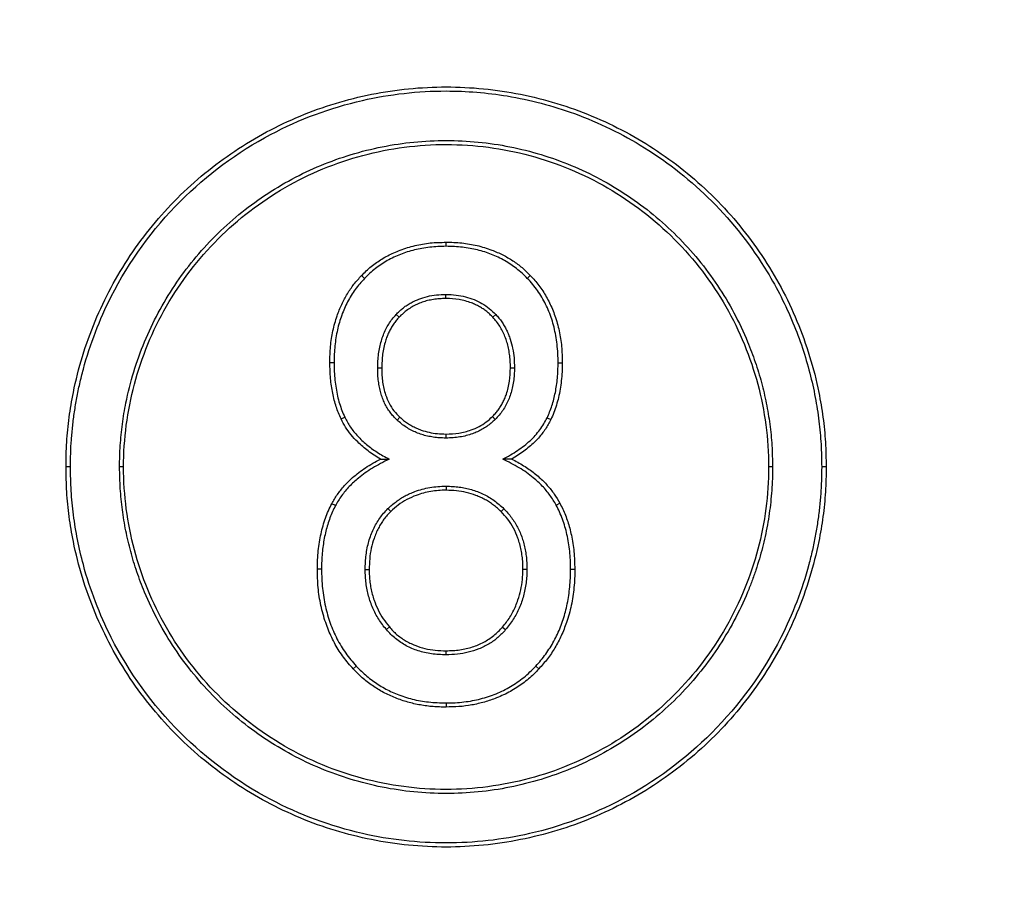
# Model space of a CAD drawing. Header units: millimetres. Extents: x 3 to 2091, y -59 to 1557.
# Tile 22 of 71: x 907 to 929, y 564 to 582. Entities that reach past the tile are written whole.
import ezdxf

# ---------------------------------------------------------------- set-up
doc = ezdxf.new("R2010")
doc.units = ezdxf.units.MM

msp = doc.modelspace()

# ---------------------------------------------------------------- linework, layer by layer
at = {"color": 7, "linetype": 'Continuous', "lineweight": 25}
for p, q in [((916.559, 577.303), (916.559, 577.391)), ((914.79, 576.608), (914.726, 576.67)), ((918.323, 576.608), (918.387, 576.67)), ((915.538, 575.762), (915.474, 575.822)), ((917.575, 575.762), (917.639, 575.822)), ((914.127, 574.777), (914.037, 574.777)), ((918.991, 574.777), (919.081, 574.777)), ((915.163, 574.655), (915.075, 574.655)), ((917.956, 574.669), (918.043, 574.669)), ((914.28, 573.555), (914.361, 573.594)), ((915.555, 573.596), (915.496, 573.531)), ((917.565, 573.608), (917.626, 573.545)), ((918.752, 573.58), (918.833, 573.542)), ((916.553, 573.229), (916.553, 573.141)), ((908.405, 572.513), (908.309, 572.513)), ((909.559, 572.513), (909.472, 572.513)), ((923.646, 572.513), (923.559, 572.513)), ((924.809, 572.513), (924.713, 572.513)), ((916.565, 572.007), (916.565, 572.096)), ((914.157, 571.674), (914.078, 571.716)), ((915.359, 571.546), (915.297, 571.609)), ((917.752, 571.544), (917.814, 571.607)), ((918.949, 571.686), (919.028, 571.728)), ((913.856, 570.297), (913.766, 570.297)), ((914.891, 570.283), (914.804, 570.283)), ((918.227, 570.297), (918.314, 570.297)), ((919.262, 570.297), (919.352, 570.297)), ((915.33, 569.041), (915.263, 568.984)), ((917.784, 569.039), (917.851, 568.982)), ((916.559, 568.437), (916.559, 568.525)), ((914.61, 568.192), (914.545, 568.131)), ((918.507, 568.191), (918.573, 568.131)), ((916.559, 567.391), (916.559, 567.303))]:
    msp.add_line(p, q, dxfattribs=at)
msp.add_circle((916.559, 559.513), 170, dxfattribs=at)
for radius, start, end in [(133, 90, 270), (133, 270, 90), (100, 90, 270), (100, 270, 90)]:
    msp.add_arc((916.559, 559.513), radius, start, end, dxfattribs=at)
for points, knots in [([(916.559, 727.513), (916.139, 727.512), (915.299, 727.511), (914.039, 727.496), (912.78, 727.472), (911.521, 727.439), (910.262, 727.397), (909.004, 727.345), (907.746, 727.284), (906.489, 727.213), (905.232, 727.133), (903.975, 727.043), (902.719, 726.944), (899.288, 726.647), (893.693, 726.011), (885.902, 724.756), (878.102, 723.119), (870.249, 721.073), (862.439, 718.629), (854.641, 715.761), (846.942, 712.488), (836.762, 707.543), (824.416, 700.341), (810.457, 690.153), (797.553, 678.519), (785.92, 665.615), (775.731, 651.656), (767.114, 636.885), (760.14, 621.561), (754.828, 605.943), (751.147, 590.281), (749.02, 574.799), (748.332, 559.513), (749.02, 544.228), (751.147, 528.746), (754.828, 513.083), (760.14, 497.466), (767.114, 482.142), (775.731, 467.371), (785.92, 453.411), (797.553, 440.507), (810.457, 428.874), (824.416, 418.686), (836.762, 411.483), (846.942, 406.539), (854.641, 403.266), (862.439, 400.398), (870.249, 397.954), (878.102, 395.908), (885.902, 394.271), (893.693, 393.015), (899.705, 392.332), (903.974, 391.979), (906.488, 391.809), (909.003, 391.677), (911.52, 391.583), (914.039, 391.524), (915.719, 391.517), (916.559, 391.513)], [0, 0, 0, 0, 0.002389, 0.004777, 0.007164, 0.009551, 0.011938, 0.014324, 0.016711, 0.019098, 0.021485, 0.023872, 0.02626, 0.028649, 0.043454, 0.058261, 0.073506, 0.088752, 0.104385, 0.120019, 0.135975, 0.151933, 0.184342, 0.217095, 0.250023, 0.282951, 0.315704, 0.348113, 0.380017, 0.411274, 0.441757, 0.471361, 0.5, 0.52864, 0.558243, 0.588726, 0.619983, 0.651887, 0.684296, 0.717049, 0.749977, 0.782906, 0.815659, 0.848067, 0.864024, 0.879982, 0.895614, 0.911248, 0.926493, 0.94174, 0.956545, 0.971351, 0.976128, 0.980902, 0.985675, 0.990449, 0.995223, 1, 1, 1, 1]), ([(916.559, 391.513), (916.979, 391.514), (917.819, 391.516), (919.079, 391.531), (920.339, 391.554), (921.598, 391.587), (922.856, 391.63), (924.114, 391.682), (925.372, 391.743), (926.63, 391.814), (927.887, 391.894), (929.143, 391.984), (930.399, 392.083), (933.83, 392.379), (939.425, 393.015), (947.216, 394.271), (955.016, 395.908), (962.869, 397.954), (970.679, 400.398), (978.477, 403.266), (986.177, 406.539), (996.356, 411.483), (1008.702, 418.686), (1022.661, 428.874), (1035.565, 440.507), (1047.199, 453.411), (1057.387, 467.371), (1066.004, 482.142), (1072.978, 497.466), (1078.29, 513.083), (1081.972, 528.746), (1084.098, 544.228), (1084.786, 559.513), (1084.098, 574.799), (1081.972, 590.281), (1078.29, 605.943), (1072.978, 621.561), (1066.004, 636.885), (1057.387, 651.656), (1047.199, 665.615), (1035.565, 678.519), (1022.661, 690.153), (1008.702, 700.341), (996.356, 707.543), (986.177, 712.487), (978.478, 715.761), (970.679, 718.629), (962.869, 721.073), (955.016, 723.119), (947.217, 724.756), (939.425, 726.011), (933.413, 726.695), (929.144, 727.048), (926.63, 727.217), (924.115, 727.35), (921.598, 727.444), (919.079, 727.502), (917.399, 727.51), (916.559, 727.513)], [0, 0, 0, 0, 0.002389, 0.004777, 0.007164, 0.009551, 0.011938, 0.014324, 0.016711, 0.019098, 0.021485, 0.023872, 0.02626, 0.028649, 0.043454, 0.058261, 0.073506, 0.088752, 0.104385, 0.120019, 0.135975, 0.151933, 0.184342, 0.217095, 0.250023, 0.282951, 0.315704, 0.348113, 0.380017, 0.411274, 0.441757, 0.471361, 0.5, 0.52864, 0.558243, 0.588726, 0.619983, 0.651887, 0.684296, 0.717049, 0.749977, 0.782906, 0.815659, 0.848067, 0.864024, 0.879982, 0.895614, 0.911248, 0.926493, 0.94174, 0.956545, 0.971351, 0.976128, 0.980902, 0.985675, 0.990449, 0.995223, 1, 1, 1, 1]), ([(814.926, 573.246), (815.435, 579.574), (816.534, 585.853), (819.877, 598.099), (822.119, 604.065), (827.67, 615.476), (830.977, 620.92), (838.54, 631.1), (842.796, 635.835), (852.108, 644.432), (857.164, 648.295), (867.9, 655.014), (873.58, 657.871), (885.368, 662.484), (891.476, 664.238), (903.909, 666.587), (910.234, 667.18), (916.559, 667.183)], [0, 0, 0, 0, 0.125, 0.125, 0.25, 0.25, 0.375, 0.375, 0.5, 0.5, 0.625, 0.625, 0.75, 0.75, 0.875, 0.875, 1, 1, 1, 1]), ([(916.559, 667.183), (922.884, 667.18), (929.209, 666.587), (941.642, 664.238), (947.75, 662.484), (959.538, 657.871), (965.218, 655.014), (975.954, 648.295), (981.01, 644.433), (990.322, 635.835), (994.578, 631.101), (1002.141, 620.921), (1005.448, 615.476), (1010.999, 604.066), (1013.241, 598.1), (1016.584, 585.854), (1017.683, 579.575), (1018.192, 573.247)], [0, 0, 0, 0, 0.125, 0.125, 0.25, 0.25, 0.375, 0.375, 0.5, 0.5, 0.625, 0.625, 0.75, 0.75, 0.875, 0.875, 1, 1, 1, 1]), ([(916.559, 666.656), (916.25, 666.655), (915.631, 666.653), (914.699, 666.64), (913.76, 666.619), (912.814, 666.588), (911.861, 666.548), (910.901, 666.499), (909.935, 666.441), (908.962, 666.373), (907.983, 666.295), (906.998, 666.207), (906.006, 666.108), (905.008, 665.999), (904.005, 665.88), (902.995, 665.749), (901.98, 665.608), (900.96, 665.455), (899.934, 665.29), (898.903, 665.114), (897.866, 664.926), (896.825, 664.726), (895.779, 664.514), (894.729, 664.289), (893.674, 664.052), (892.614, 663.802), (891.551, 663.539), (890.484, 663.262), (889.413, 662.973), (888.338, 662.669), (887.26, 662.352), (886.179, 662.021), (885.095, 661.676), (884.009, 661.316), (882.92, 660.942), (881.828, 660.554), (880.735, 660.15), (879.639, 659.732), (878.543, 659.298), (877.444, 658.849), (876.345, 658.385), (875.245, 657.905), (874.145, 657.409), (873.044, 656.897), (871.943, 656.37), (870.842, 655.825), (869.742, 655.265), (868.643, 654.688), (867.545, 654.094), (866.448, 653.484), (865.353, 652.857), (864.259, 652.213), (863.168, 651.551), (862.08, 650.873), (860.994, 650.176), (859.912, 649.463), (858.833, 648.732), (857.758, 647.983), (856.688, 647.217), (855.622, 646.433), (854.56, 645.63), (853.504, 644.81), (852.454, 643.972), (851.409, 643.116), (850.371, 642.242), (849.339, 641.349), (848.315, 640.438), (844.498, 636.953), (838.598, 630.762), (831.728, 621.591), (826.533, 612.868), (823.483, 606.461), (821.787, 602.331), (820.972, 600.214), (820.211, 598.099), (819.502, 595.986), (818.846, 593.877), (818.24, 591.772), (817.684, 589.674), (817.178, 587.584), (816.719, 585.502), (816.308, 583.43), (815.942, 581.368), (815.622, 579.319), (815.346, 577.283), (815.11, 575.261), (814.987, 573.916), (814.926, 573.246)], [0, 0, 0, 0, 0.006056, 0.012159, 0.01831, 0.024508, 0.030753, 0.037045, 0.043385, 0.049771, 0.056204, 0.062684, 0.069211, 0.075785, 0.082405, 0.089072, 0.095786, 0.102546, 0.109353, 0.116207, 0.123108, 0.130055, 0.137049, 0.14409, 0.151177, 0.158312, 0.165493, 0.172721, 0.179996, 0.187318, 0.194686, 0.202101, 0.209563, 0.217072, 0.224627, 0.23223, 0.239878, 0.247573, 0.255315, 0.263104, 0.270939, 0.27882, 0.286748, 0.294723, 0.302744, 0.310811, 0.318925, 0.327086, 0.335293, 0.343547, 0.351847, 0.360193, 0.368586, 0.377026, 0.385512, 0.394044, 0.402623, 0.411248, 0.41992, 0.428638, 0.437403, 0.446213, 0.455071, 0.463974, 0.472924, 0.48192, 0.490963, 0.500051, 0.584223, 0.65988, 0.72703, 0.78568, 0.800855, 0.815903, 0.830825, 0.845619, 0.860287, 0.874829, 0.889243, 0.903531, 0.917692, 0.931727, 0.945635, 0.959416, 0.973071, 0.986599, 1, 1, 1, 1]), ([(1018.192, 573.247), (1018.161, 573.591), (1018.1, 574.282), (1017.995, 575.323), (1017.878, 576.373), (1017.749, 577.433), (1017.608, 578.501), (1017.453, 579.579), (1017.286, 580.666), (1017.105, 581.762), (1016.91, 582.866), (1016.701, 583.978), (1016.477, 585.099), (1016.239, 586.227), (1015.986, 587.363), (1015.717, 588.507), (1015.433, 589.658), (1015.132, 590.816), (1014.815, 591.981), (1014.481, 593.153), (1013.985, 594.815), (1013.124, 597.511), (1011.602, 601.753), (1009.179, 607.527), (1005.25, 615.314), (998.041, 626.699), (986.723, 639.523), (971.203, 651.465), (956.89, 658.727), (944.74, 662.834), (935.452, 665.035), (927.677, 666.133), (922.123, 666.525), (919.341, 666.623), (917.95, 666.648), (917.254, 666.654), (916.906, 666.655), (916.708, 666.656), (916.608, 666.656), (916.559, 666.656)], [0, 0, 0, 0, 0.006884, 0.01384, 0.020866, 0.027964, 0.035133, 0.042372, 0.049683, 0.057066, 0.064519, 0.072044, 0.079639, 0.087306, 0.095044, 0.102853, 0.110733, 0.118685, 0.126708, 0.134801, 0.142966, 0.16128, 0.191206, 0.232747, 0.285911, 0.364601, 0.500093, 0.62271, 0.749922, 0.814587, 0.874964, 0.937481, 0.968744, 0.984373, 0.992187, 0.996094, 0.998047, 0.999023, 1, 1, 1, 1]), ([(817.235, 573.586), (817.791, 579.672), (818.908, 585.708), (822.227, 597.478), (824.429, 603.213), (829.853, 614.191), (833.074, 619.433), (840.432, 629.25), (844.569, 633.824), (853.626, 642.143), (858.546, 645.887), (869.005, 652.412), (874.545, 655.191), (886.054, 659.684), (892.023, 661.396), (904.181, 663.685), (910.372, 664.263), (916.559, 664.263)], [0, 0, 0, 0, 0.125, 0.125, 0.25, 0.25, 0.375, 0.375, 0.5, 0.5, 0.625, 0.625, 0.75, 0.75, 0.875, 0.875, 1, 1, 1, 1]), ([(916.559, 664.263), (922.746, 664.263), (928.937, 663.685), (941.095, 661.396), (947.063, 659.684), (958.573, 655.192), (964.112, 652.412), (974.572, 645.888), (979.492, 642.144), (988.548, 633.825), (992.686, 629.251), (1000.044, 619.434), (1003.265, 614.191), (1008.689, 603.214), (1010.891, 597.479), (1014.21, 585.709), (1015.327, 579.673), (1015.883, 573.587)], [0, 0, 0, 0, 0.125, 0.125, 0.25, 0.25, 0.375, 0.375, 0.5, 0.5, 0.625, 0.625, 0.75, 0.75, 0.875, 0.875, 1, 1, 1, 1]), ([(908.309, 572.513), (908.31, 572.603), (908.311, 572.783), (908.324, 573.053), (908.345, 573.322), (908.377, 573.592), (908.417, 573.861), (908.499, 574.306), (908.654, 574.92), (908.929, 575.683), (909.276, 576.415), (909.831, 577.339), (910.688, 578.384), (911.94, 579.412), (913.372, 580.181), (914.932, 580.654), (916.559, 580.817), (918.186, 580.654), (919.747, 580.181), (921.178, 579.412), (922.431, 578.384), (923.287, 577.339), (923.842, 576.415), (924.189, 575.683), (924.464, 574.92), (924.642, 574.218), (924.746, 573.594), (924.801, 573.054), (924.806, 572.693), (924.809, 572.513)], [0, 0, 0, 0, 0.010364, 0.020739, 0.031137, 0.041573, 0.052057, 0.062604, 0.093769, 0.125135, 0.156319, 0.187675, 0.250142, 0.312615, 0.375076, 0.437542, 0.500007, 0.562469, 0.624936, 0.687398, 0.749869, 0.812335, 0.84369, 0.874876, 0.906238, 0.937407, 0.958433, 0.979263, 1, 1, 1, 1]), ([(908.405, 572.513), (908.406, 572.612), (908.408, 572.809), (908.425, 573.107), (908.452, 573.407), (908.491, 573.709), (908.542, 574.015), (908.606, 574.324), (908.793, 575.079), (909.344, 576.515), (910.672, 578.346), (912.604, 579.774), (914.625, 580.526), (916.394, 580.725), (917.952, 580.597), (919.422, 580.211), (920.952, 579.467), (922.399, 578.316), (923.448, 576.978), (924.02, 575.851), (924.299, 575.104), (924.459, 574.562), (924.577, 574.031), (924.657, 573.514), (924.705, 573.01), (924.71, 572.677), (924.713, 572.513)], [0, 0, 0, 0, 0.011506, 0.023085, 0.034782, 0.046646, 0.058713, 0.071003, 0.083536, 0.149761, 0.249948, 0.345432, 0.428551, 0.49971, 0.551511, 0.610369, 0.676491, 0.749806, 0.826273, 0.87475, 0.897669, 0.91973, 0.940871, 0.961191, 0.980832, 1, 1, 1, 1]), ([(909.472, 572.513), (909.473, 572.591), (909.474, 572.746), (909.486, 572.979), (909.505, 573.211), (909.532, 573.443), (909.566, 573.673), (909.636, 574.054), (909.768, 574.58), (910.003, 575.235), (910.301, 575.864), (910.778, 576.658), (911.515, 577.557), (912.593, 578.441), (913.823, 579.102), (915.163, 579.508), (916.094, 579.601), (917.024, 579.601), (917.955, 579.508), (919.295, 579.102), (920.525, 578.441), (921.423, 577.705), (922.045, 577.019), (922.459, 576.46), (922.817, 575.863), (923.083, 575.302), (923.274, 574.794), (923.41, 574.348), (923.516, 573.897), (923.591, 573.441), (923.638, 572.979), (923.643, 572.669), (923.646, 572.513)], [0, 0, 0, 0, 0.010458, 0.020896, 0.031328, 0.041764, 0.052217, 0.062699, 0.093855, 0.125128, 0.156318, 0.187662, 0.250106, 0.312579, 0.375034, 0.437496, 0.499958, 0.499961, 0.562415, 0.624878, 0.68734, 0.74978, 0.781026, 0.812348, 0.843741, 0.874936, 0.89603, 0.9169, 0.937637, 0.958336, 0.979092, 1, 1, 1, 1]), ([(909.559, 572.513), (909.559, 572.821), (909.599, 573.421), (909.773, 574.31), (910.067, 575.186), (910.611, 576.292), (911.552, 577.521), (913.025, 578.649), (914.734, 579.354), (916.566, 579.594), (918.398, 579.351), (920.106, 578.641), (921.574, 577.513), (922.703, 576.035), (923.402, 574.323), (923.559, 573.131), (923.559, 572.513)], [0, 0, 0, 0, 0.041667, 0.083333, 0.125, 0.166667, 0.25, 0.333333, 0.416667, 0.5, 0.583333, 0.666667, 0.75, 0.833333, 0.916667, 1, 1, 1, 1]), ([(914.726, 576.67), (914.758, 576.703), (914.824, 576.771), (914.931, 576.864), (915.045, 576.95), (915.165, 577.029), (915.292, 577.101), (915.425, 577.166), (915.621, 577.246), (915.884, 577.326), (916.218, 577.385), (916.445, 577.389), (916.559, 577.391)], [0, 0, 0, 0, 0.069846, 0.139689, 0.209858, 0.280675, 0.352455, 0.425499, 0.500095, 0.66516, 0.830904, 1, 1, 1, 1]), ([(916.559, 577.391), (916.616, 577.391), (916.73, 577.391), (916.9, 577.378), (917.067, 577.355), (917.231, 577.322), (917.393, 577.278), (917.581, 577.213), (917.79, 577.122), (918.01, 576.994), (918.212, 576.845), (918.329, 576.728), (918.387, 576.67)], [0, 0, 0, 0, 0.085019, 0.168925, 0.252047, 0.334722, 0.417295, 0.50011, 0.629421, 0.754745, 0.877701, 1, 1, 1, 1]), ([(916.559, 577.303), (916.499, 577.302), (916.381, 577.3), (916.206, 577.285), (916.037, 577.261), (915.874, 577.228), (915.718, 577.184), (915.567, 577.131), (915.422, 577.068), (915.283, 576.996), (915.15, 576.913), (915.023, 576.821), (914.902, 576.72), (914.827, 576.645), (914.79, 576.608)], [0, 0, 0, 0, 0.092174, 0.181576, 0.268504, 0.353283, 0.436265, 0.517822, 0.598347, 0.678249, 0.757947, 0.837861, 0.918409, 1, 1, 1, 1]), ([(918.323, 576.608), (918.285, 576.645), (918.21, 576.72), (918.089, 576.821), (917.963, 576.913), (917.83, 576.996), (917.692, 577.068), (917.547, 577.131), (917.397, 577.184), (917.241, 577.228), (917.079, 577.261), (916.911, 577.285), (916.737, 577.3), (916.619, 577.302), (916.559, 577.303)], [0, 0, 0, 0, 0.081808, 0.162539, 0.242596, 0.322397, 0.402362, 0.482907, 0.564442, 0.647359, 0.732035, 0.81882, 0.908041, 1, 1, 1, 1]), ([(914.037, 574.777), (914.037, 574.837), (914.038, 574.954), (914.05, 575.129), (914.071, 575.3), (914.102, 575.468), (914.142, 575.633), (914.202, 575.826), (914.288, 576.043), (914.411, 576.273), (914.554, 576.485), (914.669, 576.608), (914.726, 576.67)], [0, 0, 0, 0, 0.086038, 0.17064, 0.254069, 0.336602, 0.418523, 0.500122, 0.630205, 0.755826, 0.878536, 1, 1, 1, 1]), ([(914.79, 576.608), (914.754, 576.569), (914.682, 576.492), (914.586, 576.367), (914.498, 576.236), (914.42, 576.099), (914.351, 575.956), (914.291, 575.806), (914.24, 575.65), (914.199, 575.487), (914.167, 575.319), (914.144, 575.144), (914.13, 574.963), (914.128, 574.84), (914.127, 574.777)], [0, 0, 0, 0, 0.079352, 0.15816, 0.236817, 0.315721, 0.395265, 0.475832, 0.557793, 0.641498, 0.727277, 0.815436, 0.906258, 1, 1, 1, 1]), ([(918.991, 574.777), (918.99, 574.845), (918.988, 574.978), (918.971, 575.174), (918.944, 575.363), (918.905, 575.544), (918.856, 575.719), (918.795, 575.885), (918.723, 576.045), (918.64, 576.197), (918.546, 576.342), (918.441, 576.48), (918.362, 576.565), (918.323, 576.608)], [0, 0, 0, 0, 0.101515, 0.199691, 0.294872, 0.387438, 0.4778, 0.566402, 0.653712, 0.740221, 0.826433, 0.912857, 1, 1, 1, 1]), ([(918.387, 576.67), (918.42, 576.635), (918.486, 576.566), (918.577, 576.453), (918.66, 576.334), (918.737, 576.209), (918.806, 576.077), (918.868, 575.939), (918.945, 575.738), (919.02, 575.468), (919.075, 575.127), (919.079, 574.895), (919.081, 574.777)], [0, 0, 0, 0, 0.069469, 0.139086, 0.209163, 0.280009, 0.351921, 0.425183, 0.500067, 0.663839, 0.829724, 1, 1, 1, 1]), ([(915.474, 575.822), (915.496, 575.845), (915.541, 575.893), (915.615, 575.957), (915.694, 576.016), (915.779, 576.068), (915.869, 576.115), (915.993, 576.168), (916.153, 576.218), (916.35, 576.254), (916.484, 576.256), (916.551, 576.257)], [0, 0, 0, 0, 0.081563, 0.163134, 0.245254, 0.328454, 0.413244, 0.500107, 0.665404, 0.83109, 1, 1, 1, 1]), ([(916.551, 576.257), (916.554, 576.257), (916.629, 576.257), (916.773, 576.249), (916.977, 576.213), (917.167, 576.152), (917.341, 576.067), (917.501, 575.958), (917.593, 575.867), (917.639, 575.822)], [0, 0, 0, 0, 0.006501, 0.186986, 0.357489, 0.520789, 0.680037, 0.838629, 1, 1, 1, 1]), ([(916.553, 576.169), (916.553, 576.184), (916.553, 576.206), (916.554, 576.235), (916.552, 576.25), (916.551, 576.257)], [0, 0, 0, 0, 0.499999, 0.748202, 1, 1, 1, 1]), ([(916.553, 576.169), (916.507, 576.168), (916.417, 576.166), (916.285, 576.151), (916.159, 576.126), (916.039, 576.091), (915.926, 576.045), (915.819, 575.99), (915.718, 575.924), (915.623, 575.849), (915.566, 575.791), (915.538, 575.762)], [0, 0, 0, 0, 0.122434, 0.239994, 0.353448, 0.463648, 0.571525, 0.678069, 0.784308, 0.89128, 1, 1, 1, 1]), ([(917.575, 575.762), (917.554, 575.784), (917.511, 575.829), (917.441, 575.889), (917.366, 575.944), (917.285, 575.994), (917.199, 576.038), (917.054, 576.099), (916.841, 576.157), (916.652, 576.171), (916.555, 576.169), (916.553, 576.169)], [0, 0, 0, 0, 0.081378, 0.162833, 0.244922, 0.328187, 0.413151, 0.500302, 0.744929, 0.994904, 1, 1, 1, 1]), ([(915.075, 574.655), (915.076, 574.709), (915.078, 574.813), (915.093, 574.967), (915.117, 575.112), (915.152, 575.25), (915.196, 575.38), (915.25, 575.503), (915.314, 575.617), (915.388, 575.725), (915.445, 575.789), (915.474, 575.822)], [0, 0, 0, 0, 0.127173, 0.248728, 0.365236, 0.477351, 0.585802, 0.691396, 0.795006, 0.897557, 1, 1, 1, 1]), ([(917.639, 575.822), (917.662, 575.797), (917.707, 575.747), (917.768, 575.665), (917.823, 575.578), (917.872, 575.486), (917.916, 575.388), (917.964, 575.257), (918.008, 575.088), (918.039, 574.881), (918.042, 574.74), (918.043, 574.669)], [0, 0, 0, 0, 0.08062, 0.161689, 0.243701, 0.327133, 0.41244, 0.500044, 0.662408, 0.828393, 1, 1, 1, 1]), ([(915.538, 575.762), (915.516, 575.738), (915.473, 575.691), (915.416, 575.613), (915.364, 575.529), (915.317, 575.44), (915.277, 575.346), (915.223, 575.189), (915.171, 574.958), (915.166, 574.758), (915.163, 574.655)], [0, 0, 0, 0, 0.080052, 0.160731, 0.242582, 0.326123, 0.411843, 0.500194, 0.742318, 1, 1, 1, 1]), ([(917.956, 574.669), (917.955, 574.718), (917.953, 574.816), (917.939, 574.958), (917.915, 575.094), (917.883, 575.222), (917.84, 575.344), (917.788, 575.46), (917.727, 575.568), (917.657, 575.669), (917.602, 575.731), (917.575, 575.762)], [0, 0, 0, 0, 0.125611, 0.245959, 0.36164, 0.473325, 0.581759, 0.687755, 0.792184, 0.895957, 1, 1, 1, 1]), ([(914.28, 573.555), (914.26, 573.599), (914.221, 573.686), (914.172, 573.823), (914.13, 573.967), (914.096, 574.117), (914.07, 574.273), (914.051, 574.435), (914.04, 574.604), (914.038, 574.719), (914.037, 574.777)], [0, 0, 0, 0, 0.113355, 0.229178, 0.347944, 0.470089, 0.596016, 0.726093, 0.860654, 1, 1, 1, 1]), ([(914.127, 574.777), (914.128, 574.713), (914.13, 574.586), (914.144, 574.4), (914.168, 574.223), (914.201, 574.053), (914.244, 573.892), (914.296, 573.739), (914.339, 573.642), (914.361, 573.594)], [0, 0, 0, 0, 0.159326, 0.312305, 0.459391, 0.6011, 0.738003, 0.870737, 1, 1, 1, 1]), ([(918.752, 573.58), (918.771, 573.622), (918.81, 573.709), (918.858, 573.844), (918.899, 573.985), (918.933, 574.132), (918.959, 574.285), (918.978, 574.444), (918.989, 574.609), (918.99, 574.72), (918.991, 574.777)], [0, 0, 0, 0, 0.114163, 0.230568, 0.349682, 0.471942, 0.597749, 0.727474, 0.861456, 1, 1, 1, 1]), ([(919.081, 574.777), (919.08, 574.711), (919.078, 574.579), (919.063, 574.387), (919.038, 574.202), (919.002, 574.025), (918.957, 573.856), (918.902, 573.695), (918.855, 573.592), (918.833, 573.542)], [0, 0, 0, 0, 0.157608, 0.309419, 0.455907, 0.597599, 0.735078, 0.868982, 1, 1, 1, 1]), ([(915.496, 573.531), (915.468, 573.558), (915.414, 573.611), (915.343, 573.7), (915.279, 573.795), (915.224, 573.897), (915.178, 574.007), (915.14, 574.123), (915.111, 574.246), (915.09, 574.376), (915.077, 574.513), (915.076, 574.607), (915.075, 574.655)], [0, 0, 0, 0, 0.0920767, 0.183809, 0.2760468, 0.3696263, 0.4653484, 0.563962, 0.6661524, 0.7725357, 0.8836583, 1, 1, 1, 1]), ([(915.163, 574.655), (915.163, 574.604), (915.164, 574.504), (915.18, 574.357), (915.206, 574.216), (915.25, 574.061), (915.319, 573.896), (915.421, 573.73), (915.511, 573.64), (915.555, 573.596)], [0, 0, 0, 0, 0.131598, 0.258262, 0.38083, 0.500224, 0.674757, 0.839663, 1, 1, 1, 1]), ([(917.565, 573.608), (917.587, 573.63), (917.631, 573.674), (917.69, 573.748), (917.744, 573.827), (917.791, 573.911), (917.834, 574.001), (917.891, 574.153), (917.947, 574.376), (917.953, 574.57), (917.956, 574.669)], [0, 0, 0, 0, 0.080504, 0.161409, 0.243292, 0.326711, 0.412193, 0.500229, 0.74433, 1, 1, 1, 1]), ([(918.043, 574.669), (918.042, 574.617), (918.04, 574.516), (918.025, 574.368), (917.999, 574.228), (917.963, 574.095), (917.917, 573.969), (917.86, 573.851), (917.793, 573.741), (917.716, 573.638), (917.656, 573.576), (917.626, 573.545)], [0, 0, 0, 0, 0.1258648, 0.246201, 0.3616755, 0.4730421, 0.5811408, 0.6868895, 0.7912682, 0.8952954, 1, 1, 1, 1]), ([(915.134, 572.686), (915.088, 572.714), (914.997, 572.768), (914.869, 572.858), (914.75, 572.954), (914.623, 573.07), (914.495, 573.21), (914.373, 573.376), (914.31, 573.496), (914.28, 573.555)], [0, 0, 0, 0, 0.130036, 0.256399, 0.379583, 0.500119, 0.672659, 0.838515, 1, 1, 1, 1]), ([(914.361, 573.594), (914.379, 573.557), (914.416, 573.484), (914.482, 573.379), (914.557, 573.278), (914.64, 573.181), (914.733, 573.088), (914.834, 572.999), (914.944, 572.913), (915.063, 572.832), (915.191, 572.754), (915.28, 572.707), (915.326, 572.683)], [0, 0, 0, 0, 0.0905432, 0.1818802, 0.2745521, 0.3690772, 0.4659442, 0.5656072, 0.6684832, 0.7749517, 0.8853549, 1, 1, 1, 1]), ([(916.553, 573.141), (916.507, 573.142), (916.416, 573.144), (916.283, 573.159), (916.154, 573.183), (916.031, 573.216), (915.913, 573.26), (915.8, 573.313), (915.693, 573.376), (915.59, 573.448), (915.527, 573.504), (915.496, 573.531)], [0, 0, 0, 0, 0.119858, 0.235813, 0.34853, 0.458731, 0.567189, 0.674714, 0.782138, 0.890294, 1, 1, 1, 1]), ([(915.555, 573.596), (915.582, 573.572), (915.635, 573.524), (915.722, 573.461), (915.815, 573.405), (915.914, 573.356), (916.039, 573.306), (916.191, 573.262), (916.371, 573.232), (916.492, 573.23), (916.553, 573.229)], [0, 0, 0, 0, 0.098194, 0.196583, 0.29589, 0.396824, 0.500055, 0.665798, 0.831637, 1, 1, 1, 1]), ([(916.553, 573.229), (916.555, 573.229), (916.65, 573.228), (916.837, 573.241), (917.077, 573.302), (917.274, 573.388), (917.432, 573.485), (917.521, 573.567), (917.565, 573.608)], [0, 0, 0, 0, 0.005207, 0.25712, 0.502522, 0.673642, 0.838205, 1, 1, 1, 1]), ([(917.626, 573.545), (917.597, 573.518), (917.54, 573.464), (917.445, 573.393), (917.346, 573.331), (917.242, 573.277), (917.082, 573.212), (916.854, 573.155), (916.658, 573.141), (916.555, 573.141), (916.553, 573.141)], [0, 0, 0, 0, 0.101126, 0.200949, 0.300219, 0.399695, 0.500134, 0.738389, 0.9951, 1, 1, 1, 1]), ([(917.788, 572.682), (917.845, 572.712), (917.956, 572.77), (918.112, 572.868), (918.254, 572.972), (918.382, 573.081), (918.496, 573.197), (918.596, 573.318), (918.683, 573.445), (918.729, 573.535), (918.752, 573.58)], [0, 0, 0, 0, 0.1437692, 0.2807006, 0.4114139, 0.5366213, 0.6571323, 0.7738547, 0.8877864, 1, 1, 1, 1]), ([(918.833, 573.542), (918.815, 573.507), (918.78, 573.436), (918.716, 573.334), (918.645, 573.235), (918.564, 573.14), (918.437, 573.008), (918.248, 572.847), (918.074, 572.741), (917.984, 572.686)], [0, 0, 0, 0, 0.096411, 0.194093, 0.293595, 0.395437, 0.500102, 0.743275, 1, 1, 1, 1]), ([(914.078, 571.716), (914.096, 571.75), (914.134, 571.818), (914.199, 571.917), (914.271, 572.012), (914.35, 572.105), (914.437, 572.196), (914.584, 572.333), (914.811, 572.508), (915.024, 572.626), (915.134, 572.686)], [0, 0, 0, 0, 0.0798404, 0.1606514, 0.2427712, 0.3265221, 0.4122081, 0.5001129, 0.7415097, 1, 1, 1, 1]), ([(915.326, 572.683), (915.262, 572.652), (915.139, 572.591), (914.964, 572.491), (914.804, 572.386), (914.632, 572.257), (914.457, 572.095), (914.286, 571.895), (914.2, 571.747), (914.157, 571.674)], [0, 0, 0, 0, 0.1347854, 0.2627253, 0.384247, 0.4998491, 0.6734751, 0.8391919, 1, 1, 1, 1]), ([(915.134, 572.686), (915.165, 572.686), (915.227, 572.684), (915.293, 572.683), (915.326, 572.683)], [0, 0, 0, 0, 0.502426, 1, 1, 1, 1]), ([(917.984, 572.686), (917.953, 572.686), (917.89, 572.684), (917.822, 572.682), (917.788, 572.682)], [0, 0, 0, 0, 0.499025, 1, 1, 1, 1]), ([(918.949, 571.686), (918.928, 571.723), (918.887, 571.796), (918.815, 571.902), (918.736, 572.003), (918.649, 572.1), (918.555, 572.194), (918.394, 572.333), (918.144, 572.509), (917.911, 572.622), (917.788, 572.682)], [0, 0, 0, 0, 0.081342, 0.163029, 0.245435, 0.328925, 0.413846, 0.500534, 0.738756, 1, 1, 1, 1]), ([(917.984, 572.686), (918.029, 572.664), (918.116, 572.618), (918.242, 572.543), (918.362, 572.463), (918.475, 572.379), (918.61, 572.266), (918.758, 572.118), (918.91, 571.932), (918.989, 571.795), (919.028, 571.728)], [0, 0, 0, 0, 0.103906, 0.205598, 0.305342, 0.40342, 0.500129, 0.672372, 0.838208, 1, 1, 1, 1]), ([(924.809, 572.513), (924.809, 572.423), (924.808, 572.244), (924.795, 571.974), (924.773, 571.704), (924.742, 571.435), (924.701, 571.165), (924.619, 570.721), (924.464, 570.107), (924.189, 569.344), (923.842, 568.611), (923.287, 567.688), (922.43, 566.642), (921.178, 565.615), (919.747, 564.846), (918.186, 564.372), (916.559, 564.209), (914.932, 564.372), (913.372, 564.846), (911.94, 565.615), (910.688, 566.642), (909.831, 567.688), (909.276, 568.611), (908.929, 569.344), (908.654, 570.107), (908.477, 570.809), (908.373, 571.433), (908.317, 571.973), (908.312, 572.333), (908.309, 572.513)], [0, 0, 0, 0, 0.010364, 0.020739, 0.031137, 0.041572, 0.052057, 0.062604, 0.093769, 0.125134, 0.156318, 0.187675, 0.250142, 0.312614, 0.375075, 0.437542, 0.500005, 0.562468, 0.624934, 0.687396, 0.749868, 0.812334, 0.843689, 0.874875, 0.906238, 0.937405, 0.958432, 0.979263, 1, 1, 1, 1]), ([(924.713, 572.513), (924.712, 572.415), (924.71, 572.217), (924.693, 571.919), (924.666, 571.62), (924.627, 571.317), (924.576, 571.012), (924.512, 570.703), (924.325, 569.948), (923.775, 568.512), (922.445, 566.68), (920.511, 565.25), (918.49, 564.5), (916.558, 564.283), (914.627, 564.501), (912.606, 565.251), (910.672, 566.68), (909.343, 568.512), (908.765, 570.022), (908.553, 570.93), (908.467, 571.466), (908.415, 571.992), (908.408, 572.341), (908.405, 572.513)], [0, 0, 0, 0, 0.0115178, 0.0231064, 0.0348121, 0.046684, 0.0587574, 0.071052, 0.0835885, 0.1497791, 0.2501067, 0.3458675, 0.4290295, 0.5000032, 0.5710603, 0.6542475, 0.7499021, 0.8502373, 0.9164232, 0.9382215, 0.9593147, 0.9798297, 1, 1, 1, 1]), ([(923.646, 572.513), (923.645, 572.428), (923.644, 572.259), (923.63, 572.005), (923.607, 571.753), (923.576, 571.503), (923.536, 571.254), (923.487, 571.007), (923.429, 570.762), (923.361, 570.518), (923.285, 570.276), (923.2, 570.035), (923.053, 569.661), (922.817, 569.164), (922.458, 568.567), (922.044, 568.007), (921.423, 567.322), (920.525, 566.584), (919.295, 565.925), (917.955, 565.518), (917.024, 565.425), (916.094, 565.425), (915.163, 565.518), (913.823, 565.925), (912.593, 566.585), (911.695, 567.322), (911.074, 568.008), (910.66, 568.567), (910.301, 569.163), (910.036, 569.725), (909.844, 570.233), (909.708, 570.678), (909.602, 571.129), (909.528, 571.586), (909.481, 572.048), (909.475, 572.358), (909.472, 572.513)], [0, 0, 0, 0, 0.011428, 0.022799, 0.034126, 0.045426, 0.056714, 0.068005, 0.079315, 0.090658, 0.102051, 0.113507, 0.125043, 0.156209, 0.18767, 0.219006, 0.250262, 0.312607, 0.375116, 0.437572, 0.50001, 0.500019, 0.562464, 0.624918, 0.687375, 0.749808, 0.78105, 0.812368, 0.843759, 0.874951, 0.896042, 0.916909, 0.937644, 0.958341, 0.979095, 1, 1, 1, 1]), ([(915.297, 571.609), (915.326, 571.635), (915.383, 571.689), (915.474, 571.761), (915.57, 571.827), (915.669, 571.886), (915.773, 571.937), (915.948, 572.009), (916.21, 572.078), (916.443, 572.096), (916.563, 572.096), (916.565, 572.096)], [0, 0, 0, 0, 0.084484, 0.167991, 0.250928, 0.333709, 0.416753, 0.500474, 0.740814, 0.995863, 1, 1, 1, 1]), ([(916.565, 572.007), (916.563, 572.008), (916.45, 572.009), (916.228, 571.992), (915.941, 571.915), (915.706, 571.81), (915.518, 571.693), (915.412, 571.595), (915.359, 571.546)], [0, 0, 0, 0, 0.004355, 0.254989, 0.50209, 0.67246, 0.837251, 1, 1, 1, 1]), ([(916.565, 572.096), (916.612, 572.095), (916.706, 572.093), (916.845, 572.079), (916.979, 572.056), (917.155, 572.012), (917.369, 571.931), (917.609, 571.792), (917.745, 571.669), (917.814, 571.607)], [0, 0, 0, 0, 0.103405, 0.204234, 0.302965, 0.400111, 0.59999, 0.798053, 1, 1, 1, 1]), ([(917.752, 571.544), (917.727, 571.569), (917.676, 571.619), (917.592, 571.687), (917.503, 571.749), (917.41, 571.804), (917.31, 571.854), (917.175, 571.911), (917, 571.965), (916.784, 572.003), (916.638, 572.006), (916.565, 572.007)], [0, 0, 0, 0, 0.081957, 0.16387, 0.246198, 0.329389, 0.413881, 0.500091, 0.666235, 0.831971, 1, 1, 1, 1]), ([(913.766, 570.297), (913.767, 570.364), (913.769, 570.498), (913.784, 570.694), (913.808, 570.883), (913.842, 571.064), (913.885, 571.238), (913.939, 571.405), (914.002, 571.564), (914.053, 571.665), (914.078, 571.716)], [0, 0, 0, 0, 0.138618, 0.272508, 0.40204, 0.527624, 0.649705, 0.768773, 0.885351, 1, 1, 1, 1]), ([(914.157, 571.674), (914.136, 571.631), (914.092, 571.545), (914.037, 571.408), (913.988, 571.267), (913.947, 571.119), (913.914, 570.966), (913.888, 570.807), (913.87, 570.642), (913.858, 570.471), (913.857, 570.355), (913.856, 570.297)], [0, 0, 0, 0, 0.101491, 0.204543, 0.309553, 0.416895, 0.526921, 0.639957, 0.756302, 0.876232, 1, 1, 1, 1]), ([(914.804, 570.283), (914.805, 570.338), (914.807, 570.446), (914.822, 570.604), (914.846, 570.754), (914.881, 570.898), (914.925, 571.035), (914.979, 571.164), (915.044, 571.287), (915.118, 571.402), (915.202, 571.51), (915.265, 571.576), (915.297, 571.609)], [0, 0, 0, 0, 0.113288, 0.222097, 0.326906, 0.428252, 0.526727, 0.622979, 0.717699, 0.811612, 0.905464, 1, 1, 1, 1]), ([(915.359, 571.546), (915.333, 571.52), (915.28, 571.467), (915.209, 571.379), (915.145, 571.285), (915.088, 571.185), (915.038, 571.077), (914.982, 570.933), (914.931, 570.747), (914.895, 570.519), (914.893, 570.363), (914.891, 570.283)], [0, 0, 0, 0, 0.080547, 0.161471, 0.243344, 0.326723, 0.412132, 0.500061, 0.6622, 0.828107, 1, 1, 1, 1]), ([(917.814, 571.607), (917.843, 571.576), (917.902, 571.515), (917.98, 571.417), (918.051, 571.313), (918.113, 571.204), (918.167, 571.09), (918.213, 570.97), (918.25, 570.846), (918.279, 570.716), (918.299, 570.581), (918.312, 570.44), (918.314, 570.345), (918.314, 570.297)], [0, 0, 0, 0, 0.088284, 0.175549, 0.262316, 0.349116, 0.436481, 0.52493, 0.614965, 0.707063, 0.801667, 0.899188, 1, 1, 1, 1]), ([(919.262, 570.297), (919.261, 570.363), (919.259, 570.492), (919.244, 570.684), (919.22, 570.868), (919.186, 571.045), (919.142, 571.216), (919.088, 571.38), (919.025, 571.537), (918.974, 571.636), (918.949, 571.686)], [0, 0, 0, 0, 0.137545, 0.270637, 0.399665, 0.525053, 0.647264, 0.766798, 0.884189, 1, 1, 1, 1]), ([(919.028, 571.728), (919.05, 571.686), (919.094, 571.6), (919.151, 571.466), (919.201, 571.327), (919.244, 571.182), (919.296, 570.966), (919.343, 570.67), (919.349, 570.423), (919.352, 570.297)], [0, 0, 0, 0, 0.096813, 0.194894, 0.294583, 0.396207, 0.500071, 0.744201, 1, 1, 1, 1]), ([(918.227, 570.297), (918.227, 570.344), (918.226, 570.437), (918.213, 570.575), (918.192, 570.71), (918.16, 570.842), (918.109, 571.003), (918.028, 571.186), (917.907, 571.381), (917.803, 571.49), (917.752, 571.544)], [0, 0, 0, 0, 0.1026092, 0.2034113, 0.3029203, 0.4016703, 0.500208, 0.672253, 0.8375278, 1, 1, 1, 1]), ([(914.545, 568.131), (914.508, 568.171), (914.434, 568.252), (914.332, 568.381), (914.239, 568.518), (914.153, 568.662), (914.075, 568.813), (914.005, 568.971), (913.92, 569.201), (913.835, 569.509), (913.773, 569.898), (913.768, 570.163), (913.766, 570.297)], [0, 0, 0, 0, 0.069544, 0.139239, 0.209379, 0.280257, 0.352153, 0.425337, 0.500065, 0.66404, 0.829946, 1, 1, 1, 1]), ([(913.856, 570.297), (913.857, 570.226), (913.859, 570.086), (913.875, 569.88), (913.901, 569.681), (913.938, 569.488), (913.985, 569.302), (914.042, 569.123), (914.11, 568.951), (914.189, 568.785), (914.278, 568.626), (914.378, 568.474), (914.488, 568.328), (914.569, 568.237), (914.61, 568.192)], [0, 0, 0, 0, 0.092694, 0.182687, 0.270234, 0.355612, 0.43912, 0.521077, 0.601821, 0.681705, 0.761094, 0.840357, 0.91987, 1, 1, 1, 1]), ([(915.263, 568.984), (915.233, 569.02), (915.175, 569.092), (915.097, 569.208), (915.027, 569.327), (914.968, 569.451), (914.917, 569.579), (914.876, 569.711), (914.844, 569.848), (914.821, 569.989), (914.807, 570.135), (914.805, 570.233), (914.804, 570.283)], [0, 0, 0, 0, 0.099924, 0.198472, 0.29616, 0.393516, 0.491077, 0.589375, 0.688928, 0.790238, 0.893781, 1, 1, 1, 1]), ([(914.891, 570.283), (914.892, 570.238), (914.892, 570.148), (914.904, 570.013), (914.926, 569.881), (914.956, 569.75), (915.005, 569.591), (915.08, 569.41), (915.191, 569.214), (915.284, 569.098), (915.33, 569.041)], [0, 0, 0, 0, 0.100836, 0.200778, 0.300313, 0.399934, 0.500134, 0.669798, 0.835505, 1, 1, 1, 1]), ([(917.784, 569.039), (917.813, 569.073), (917.87, 569.142), (917.946, 569.254), (918.013, 569.371), (918.072, 569.496), (918.132, 569.653), (918.185, 569.843), (918.222, 570.068), (918.225, 570.22), (918.227, 570.297)], [0, 0, 0, 0, 0.098354, 0.19691, 0.296301, 0.397147, 0.500041, 0.665935, 0.831852, 1, 1, 1, 1]), ([(918.314, 570.297), (918.313, 570.246), (918.312, 570.145), (918.297, 569.997), (918.274, 569.854), (918.242, 569.715), (918.2, 569.581), (918.149, 569.451), (918.089, 569.326), (918.019, 569.206), (917.94, 569.091), (917.88, 569.018), (917.851, 568.982)], [0, 0, 0, 0, 0.107024, 0.211186, 0.31293, 0.412729, 0.511088, 0.608531, 0.7056, 0.80284, 0.900796, 1, 1, 1, 1]), ([(918.507, 568.191), (918.545, 568.233), (918.621, 568.317), (918.723, 568.451), (918.817, 568.59), (918.902, 568.735), (918.978, 568.886), (919.045, 569.043), (919.103, 569.205), (919.152, 569.373), (919.193, 569.547), (919.224, 569.726), (919.246, 569.911), (919.26, 570.102), (919.261, 570.231), (919.262, 570.297)], [0, 0, 0, 0, 0.073999, 0.147445, 0.22063, 0.293846, 0.367386, 0.441541, 0.516591, 0.592809, 0.670454, 0.749774, 0.830997, 0.91434, 1, 1, 1, 1]), ([(919.352, 570.297), (919.352, 570.229), (919.352, 570.096), (919.338, 569.897), (919.313, 569.701), (919.278, 569.509), (919.232, 569.32), (919.163, 569.099), (919.066, 568.852), (918.927, 568.589), (918.766, 568.346), (918.637, 568.202), (918.573, 568.131)], [0, 0, 0, 0, 0.085642, 0.170006, 0.253357, 0.335971, 0.41813, 0.50012, 0.629764, 0.755311, 0.878209, 1, 1, 1, 1]), ([(916.559, 568.437), (916.505, 568.438), (916.399, 568.44), (916.243, 568.456), (916.094, 568.483), (915.953, 568.522), (915.819, 568.571), (915.693, 568.632), (915.574, 568.703), (915.462, 568.786), (915.357, 568.879), (915.295, 568.949), (915.263, 568.984)], [0, 0, 0, 0, 0.1118, 0.219101, 0.322502, 0.42267, 0.52034, 0.616304, 0.711397, 0.806475, 0.902398, 1, 1, 1, 1]), ([(915.33, 569.041), (915.354, 569.012), (915.403, 568.956), (915.485, 568.879), (915.574, 568.809), (915.671, 568.746), (915.774, 568.69), (915.916, 568.628), (916.099, 568.569), (916.327, 568.528), (916.481, 568.526), (916.559, 568.525)], [0, 0, 0, 0, 0.081217, 0.162444, 0.24433, 0.327508, 0.412583, 0.500119, 0.664552, 0.830181, 1, 1, 1, 1]), ([(916.559, 568.525), (916.61, 568.526), (916.71, 568.528), (916.857, 568.543), (916.997, 568.569), (917.131, 568.605), (917.257, 568.651), (917.377, 568.708), (917.489, 568.775), (917.595, 568.853), (917.695, 568.94), (917.754, 569.006), (917.784, 569.039)], [0, 0, 0, 0, 0.111665, 0.218884, 0.322247, 0.422417, 0.520118, 0.616133, 0.711285, 0.80642, 0.902383, 1, 1, 1, 1]), ([(917.851, 568.982), (917.825, 568.952), (917.773, 568.893), (917.686, 568.812), (917.593, 568.738), (917.492, 568.672), (917.383, 568.613), (917.234, 568.547), (917.042, 568.485), (916.803, 568.44), (916.641, 568.438), (916.559, 568.437)], [0, 0, 0, 0, 0.081418, 0.162802, 0.244772, 0.327933, 0.412863, 0.500107, 0.665173, 0.830784, 1, 1, 1, 1]), ([(916.559, 567.303), (916.512, 567.302), (916.419, 567.302), (916.279, 567.31), (916.139, 567.324), (915.954, 567.353), (915.725, 567.405), (915.456, 567.497), (915.199, 567.615), (914.957, 567.762), (914.736, 567.932), (914.609, 568.065), (914.545, 568.131)], [0, 0, 0, 0, 0.062443, 0.124796, 0.187211, 0.249841, 0.375529, 0.500062, 0.628928, 0.754095, 0.877209, 1, 1, 1, 1]), ([(914.61, 568.192), (914.647, 568.153), (914.721, 568.077), (914.838, 567.973), (914.96, 567.876), (915.087, 567.789), (915.218, 567.71), (915.354, 567.64), (915.554, 567.553), (915.828, 567.467), (916.185, 567.402), (916.432, 567.395), (916.559, 567.391)], [0, 0, 0, 0, 0.073557, 0.145932, 0.217398, 0.288238, 0.358743, 0.429207, 0.499926, 0.659226, 0.825028, 1, 1, 1, 1]), ([(916.559, 567.391), (916.625, 567.392), (916.755, 567.394), (916.946, 567.411), (917.131, 567.439), (917.309, 567.478), (917.482, 567.528), (917.648, 567.589), (917.807, 567.661), (917.961, 567.745), (918.107, 567.84), (918.248, 567.946), (918.382, 568.062), (918.466, 568.148), (918.507, 568.191)], [0, 0, 0, 0, 0.090848, 0.179088, 0.265043, 0.349066, 0.431532, 0.512838, 0.593401, 0.673645, 0.754002, 0.834902, 0.916766, 1, 1, 1, 1]), ([(918.573, 568.131), (918.537, 568.093), (918.466, 568.016), (918.349, 567.91), (918.225, 567.812), (918.093, 567.722), (917.955, 567.64), (917.809, 567.565), (917.623, 567.484), (917.393, 567.406), (917.119, 567.343), (916.84, 567.305), (916.653, 567.304), (916.559, 567.303)], [0, 0, 0, 0, 0.070245, 0.140355, 0.210656, 0.281469, 0.353108, 0.425878, 0.500069, 0.624567, 0.750261, 0.875241, 1, 1, 1, 1])]:
    msp.add_open_spline(points, degree=3, knots=knots, dxfattribs=at)
msp.add_open_spline([(923.559, 572.513), (923.559, 571.904), (923.405, 570.721), (922.713, 569.005), (921.566, 567.504), (920.095, 566.379), (918.387, 565.673), (916.553, 565.433), (914.721, 565.676), (913.013, 566.385), (911.545, 567.513), (910.415, 568.991), (909.717, 570.703), (909.559, 571.896), (909.559, 572.513)], degree=3, dxfattribs=at)

doc.saveas('drawing.dxf')
